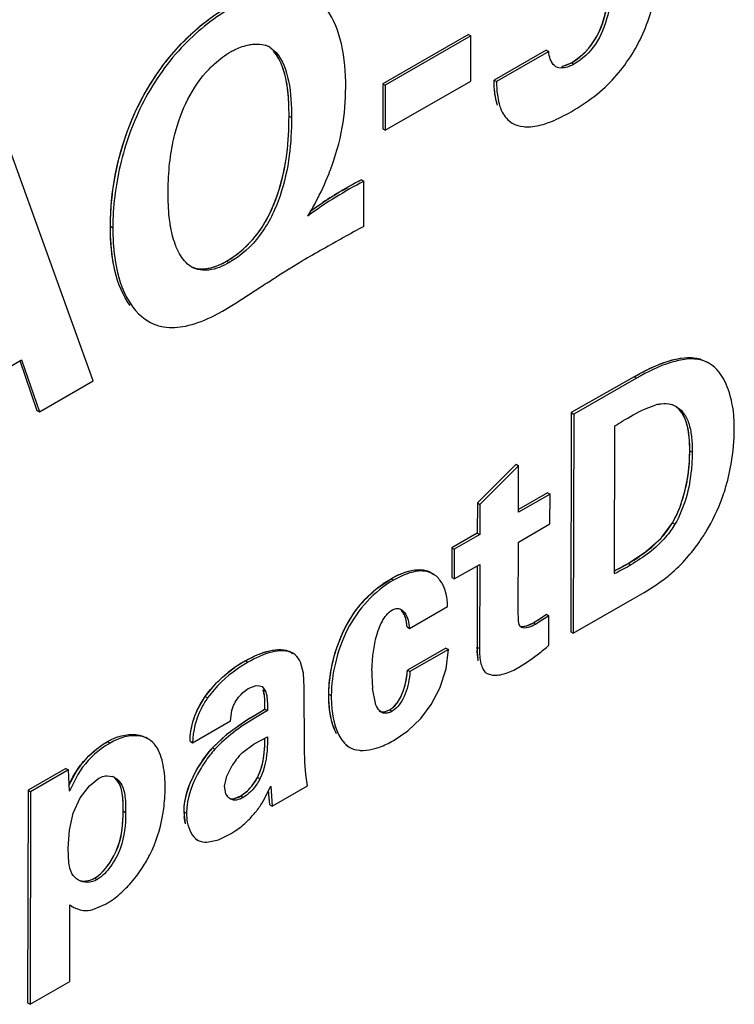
# Model space of a CAD drawing. Header units: inches. Extents: x 0 to 34, y 0 to 22.
# Tile 41 of 117: x 3.86 to 4.013, y 17.044 to 17.255. Entities that reach past the tile are written whole.
import ezdxf

# ---------------------------------------------------------------- set-up
doc = ezdxf.new("R2010")
doc.units = ezdxf.units.IN
doc.header["$LTSCALE"] = 1.87
doc.header["$MEASUREMENT"] = 0
doc.layers.get('0').update_dxf_attribs({"linetype": 'CONTINUOUS'})

msp = doc.modelspace()

# ---------------------------------------------------------------- linework, layer by layer
at = {"color": 7, "linetype": 'CONTINUOUS'}
for p, q in [((3.9563933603, 17.2520935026), (3.9379987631, 17.2415225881)), ((3.9563933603, 17.2520935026), (3.9569222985, 17.2517881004)), ((3.9569222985, 17.2517881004), (3.9385277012, 17.2412171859)), ((3.9569036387, 17.2420987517), (3.9569222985, 17.2517881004)), ((3.9137712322, 17.2493544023), (3.9150782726, 17.2482154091)), ((3.9145493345, 17.2485208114), (3.9150782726, 17.2482154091)), ((3.9730810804, 17.2487503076), (3.9618793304, 17.2423097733)), ((3.9736100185, 17.2484449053), (3.9624082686, 17.242004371)), ((3.9730810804, 17.2487503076), (3.9736100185, 17.2484449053)), ((3.9763984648, 17.2452464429), (3.9784904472, 17.2460324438)), ((3.9784904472, 17.2460324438), (3.9790193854, 17.2457270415)), ((3.9379987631, 17.2415225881), (3.9379791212, 17.2318326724)), ((3.9379987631, 17.2415225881), (3.9385277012, 17.2412171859)), ((3.9385080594, 17.2315272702), (3.9569036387, 17.2420987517)), ((3.9618793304, 17.2423097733), (3.9624082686, 17.242004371)), ((3.9385277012, 17.2412171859), (3.9385080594, 17.2315272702)), ((3.9178580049, 17.2345723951), (3.9183869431, 17.2342669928)), ((3.9652648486, 17.2333715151), (3.9657937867, 17.2330661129)), ((3.9379791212, 17.2318326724), (3.9385080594, 17.2315272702)), ((3.8758426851, 17.1777036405), (3.8573508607, 17.2290035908)), ((3.9333848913, 17.2208860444), (3.9339138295, 17.2205806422)), ((3.9338951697, 17.2108912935), (3.9339138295, 17.2205806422)), ((3.9224069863, 17.2141653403), (3.9251302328, 17.2160387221)), ((3.8795043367, 17.2109101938), (3.8800332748, 17.2106047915)), ((3.9178900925, 17.201751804), (3.9206889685, 17.203470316)), ((3.9044593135, 17.2034091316), (3.9049882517, 17.2031037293)), ((3.9091247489, 17.1961946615), (3.9120092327, 17.1980550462)), ((3.9063063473, 17.1943646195), (3.9091247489, 17.1961946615)), ((3.9035593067, 17.1926885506), (3.9063063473, 17.1943646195)), ((3.8871999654, 17.1907667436), (3.8877289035, 17.1904613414)), ((4.0060155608, 17.182440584), (4.0065444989, 17.1821351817)), ((3.8392243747, 17.1700222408), (3.8604395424, 17.1822160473)), ((3.8600601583, 17.1820858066), (3.863741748, 17.1713615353)), ((3.8604395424, 17.1822160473), (3.8642706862, 17.171056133)), ((4.0080193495, 17.1815328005), (4.0065444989, 17.1821351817)), ((4.0080111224, 17.1815185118), (4.0074821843, 17.181823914)), ((3.9919559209, 17.1786023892), (3.9784521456, 17.1709052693)), ((3.9924848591, 17.1782969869), (3.9789810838, 17.1705998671)), ((3.9919559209, 17.1786023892), (3.9924848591, 17.1782969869)), ((3.8642706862, 17.171056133), (3.8758426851, 17.1777036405)), ((3.9941515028, 17.1716374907), (3.9966199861, 17.1725645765)), ((3.863741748, 17.1713615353), (3.8642706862, 17.171056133)), ((3.9784521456, 17.1709052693), (3.9783559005, 17.1238187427)), ((3.9784521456, 17.1709052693), (3.9789810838, 17.1705998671)), ((3.9789810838, 17.1705998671), (3.9788848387, 17.1235133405)), ((3.9877659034, 17.1363817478), (3.9878336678, 17.1680590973)), ((4.0038873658, 17.1626903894), (4.0044163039, 17.1623849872)), ((3.966608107, 17.1597983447), (3.9582927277, 17.1514976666)), ((3.9671370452, 17.1594929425), (3.9588216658, 17.1511922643)), ((3.966608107, 17.1597983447), (3.9671370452, 17.1594929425)), ((3.9671174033, 17.1494979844), (3.9671370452, 17.1594929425)), ((3.9738977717, 17.1533958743), (3.9671174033, 17.1494979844)), ((3.9733688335, 17.1537012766), (3.9671186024, 17.1501081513)), ((3.9733688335, 17.1537012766), (3.9738977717, 17.1533958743)), ((3.9738791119, 17.1469905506), (3.9738977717, 17.1533958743)), ((3.9582927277, 17.1514976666), (3.9582829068, 17.1450294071)), ((3.9582927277, 17.1514976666), (3.9588216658, 17.1511922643)), ((3.9588216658, 17.1511922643), (3.9588118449, 17.1447240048)), ((3.9670977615, 17.1430966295), (3.9738791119, 17.1469905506)), ((4.0001848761, 17.1472577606), (4.0007138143, 17.1469523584)), ((3.9582829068, 17.1450294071), (3.9527969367, 17.1418788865)), ((3.9588118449, 17.1447240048), (3.9533258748, 17.1415734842)), ((3.9582829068, 17.1450294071), (3.9588118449, 17.1447240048)), ((3.9670692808, 17.1282079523), (3.9670977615, 17.1430966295)), ((3.9944196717, 17.1409848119), (3.9976806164, 17.1439038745)), ((3.9527969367, 17.1418788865), (3.9527871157, 17.1354832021)), ((3.9527969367, 17.1418788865), (3.9533258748, 17.1415734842)), ((3.9533258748, 17.1415734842), (3.9533160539, 17.1351777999)), ((3.9906900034, 17.1385368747), (3.9944196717, 17.1409848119)), ((3.9533160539, 17.1351777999), (3.9587922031, 17.1383237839)), ((3.9582623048, 17.1380193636), (3.9582347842, 17.120539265)), ((3.9587922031, 17.1383237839), (3.9587637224, 17.1202338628)), ((3.9906900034, 17.1385368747), (3.9912189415, 17.1382314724)), ((3.9487608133, 17.1362815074), (3.9482318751, 17.1365869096)), ((3.9367033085, 17.1331203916), (3.9397724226, 17.1352443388)), ((3.9397724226, 17.1352443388), (3.9403013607, 17.1349389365)), ((3.9527871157, 17.1354832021), (3.9533160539, 17.1351777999)), ((3.9941325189, 17.1322974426), (3.9965914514, 17.133851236)), ((3.9915931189, 17.1308169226), (3.9941325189, 17.1322974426)), ((3.9788848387, 17.1235133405), (3.9915931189, 17.1308169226)), ((3.9413349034, 17.128817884), (3.9419497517, 17.1285972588)), ((3.9437259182, 17.124573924), (3.9519155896, 17.1292809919)), ((3.9670989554, 17.1265108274), (3.9670692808, 17.1282079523)), ((3.973667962, 17.1273005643), (3.9708483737, 17.1254843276)), ((3.9712443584, 17.1263436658), (3.9731390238, 17.1276059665)), ((3.9731390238, 17.1276059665), (3.973667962, 17.1273005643)), ((3.973658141, 17.1209661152), (3.973667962, 17.1273005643)), ((3.968874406, 17.1251314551), (3.9703194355, 17.1257897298)), ((3.9703194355, 17.1257897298), (3.9708483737, 17.1254843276)), ((3.94319698, 17.1248793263), (3.9437259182, 17.124573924)), ((3.9675904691, 17.1249715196), (3.968874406, 17.1251314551)), ((3.9783559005, 17.1238187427), (3.9788848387, 17.1235133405)), ((3.9358392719, 17.1187798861), (3.9364371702, 17.1221663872)), ((3.9187900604, 17.119153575), (3.9182611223, 17.1194589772)), ((3.9191824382, 17.1188918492), (3.9187885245, 17.1191509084)), ((3.9515310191, 17.1203449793), (3.9432834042, 17.1156055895)), ((3.9520599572, 17.120039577), (3.9438123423, 17.1153001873)), ((3.9515310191, 17.1203449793), (3.9520599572, 17.120039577)), ((3.9515635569, 17.1158789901), (3.9520599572, 17.120039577)), ((3.9582347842, 17.120539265), (3.9587637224, 17.1202338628)), ((3.9584601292, 17.1176006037), (3.9582347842, 17.120539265)), ((3.9692583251, 17.1175115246), (3.9714316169, 17.1191096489)), ((3.908487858, 17.1175915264), (3.9090167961, 17.1172861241)), ((3.9209587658, 17.1149252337), (3.920314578, 17.1173059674)), ((3.9356305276, 17.1154874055), (3.9358392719, 17.1187798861)), ((3.9671557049, 17.1161865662), (3.9692583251, 17.1175115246)), ((3.9211397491, 17.1119264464), (3.9209587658, 17.1149252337)), ((3.9432834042, 17.1156055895), (3.9438123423, 17.1153001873)), ((3.9502379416, 17.1117574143), (3.9515635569, 17.1158789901)), ((3.9598613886, 17.1151886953), (3.9603903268, 17.1148832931)), ((3.9603903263, 17.1148832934), (3.9615682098, 17.1145235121)), ((3.8998464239, 17.1099553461), (3.9022907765, 17.1128537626)), ((3.9078576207, 17.1106976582), (3.9091218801, 17.1116711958)), ((3.9091218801, 17.1116711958), (3.9107884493, 17.1122741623)), ((3.9107884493, 17.1122741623), (3.9115398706, 17.1122620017)), ((3.9115398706, 17.1122620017), (3.9120601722, 17.1120742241)), ((3.9120601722, 17.1120742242), (3.9128430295, 17.1110732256)), ((3.9123140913, 17.1113786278), (3.9128430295, 17.1110732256)), ((3.9211682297, 17.0986979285), (3.9211397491, 17.1119264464)), ((3.926403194, 17.1104710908), (3.9269321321, 17.1101656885)), ((3.9363918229, 17.1084791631), (3.9357992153, 17.1116675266)), ((3.9483672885, 17.108196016), (3.9502379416, 17.1117574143)), ((3.8981747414, 17.1070276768), (3.8998464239, 17.1099553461)), ((3.8998464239, 17.1099553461), (3.900375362, 17.1096499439)), ((3.9053241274, 17.1047270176), (3.9055984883, 17.1069642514)), ((3.9055984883, 17.1069642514), (3.9059575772, 17.1080275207)), ((3.9085905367, 17.1047668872), (3.9126980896, 17.1072254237)), ((3.9126980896, 17.1072254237), (3.9132270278, 17.1069200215)), ((3.9371738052, 17.1068729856), (3.9377027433, 17.1065675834)), ((3.9385827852, 17.1067170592), (3.939437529, 17.1070675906)), ((3.939437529, 17.1070675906), (3.9399664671, 17.1067621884)), ((3.9461397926, 17.1052519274), (3.9483672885, 17.108196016)), ((3.8971334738, 17.1000205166), (3.9053241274, 17.1047270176)), ((3.9047723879, 17.1020584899), (3.9085905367, 17.1047668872)), ((3.9433609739, 17.1025808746), (3.9461397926, 17.1052519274)), ((3.9014000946, 17.0989081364), (3.9047723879, 17.1020584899)), ((3.9402345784, 17.1004544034), (3.9433609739, 17.1025808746)), ((3.8789003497, 17.1002642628), (3.8794292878, 17.0999588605)), ((3.8876786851, 17.1008044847), (3.8871497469, 17.1011098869)), ((3.8966045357, 17.1003259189), (3.8971334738, 17.1000205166)), ((3.9103969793, 17.0998122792), (3.9132172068, 17.1013056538)), ((3.8983339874, 17.0946874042), (3.9004142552, 17.0977383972)), ((3.9014000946, 17.0989081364), (3.9019290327, 17.0986027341)), ((3.9078918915, 17.0979005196), (3.9103969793, 17.0998122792)), ((3.9212337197, 17.0958401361), (3.9211682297, 17.0986979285)), ((3.9299897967, 17.099552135), (3.9305187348, 17.0992467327)), ((3.930355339, 17.0993142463), (3.9308842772, 17.099008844)), ((3.9305187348, 17.0992467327), (3.9308832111, 17.0990070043)), ((3.9214476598, 17.0931719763), (3.9212337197, 17.0958401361)), ((3.8699711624, 17.0944827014), (3.8618384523, 17.0898096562)), ((3.8705001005, 17.0941772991), (3.8623673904, 17.089504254)), ((3.8699711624, 17.0944827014), (3.8705001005, 17.0941772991)), ((3.8707161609, 17.0896062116), (3.8705001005, 17.0941772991)), ((3.8705707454, 17.0908459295), (3.8723536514, 17.0941262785)), ((3.9044732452, 17.0928568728), (3.9056482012, 17.095155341)), ((3.8724880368, 17.0932055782), (3.8707161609, 17.0896062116)), ((3.8750333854, 17.090762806), (3.8770408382, 17.0923893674)), ((3.8788358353, 17.0929207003), (3.8799713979, 17.0927341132)), ((3.9040002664, 17.0906632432), (3.9044732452, 17.0928568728)), ((3.9100660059, 17.0909479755), (3.9110864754, 17.0925362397)), ((3.9110864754, 17.0925362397), (3.9116154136, 17.0922308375)), ((3.9218301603, 17.0907305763), (3.9214476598, 17.0931719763)), ((3.8618384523, 17.0898096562), (3.8617422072, 17.0441564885)), ((3.8618384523, 17.0898096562), (3.8623673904, 17.089504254)), ((3.8623673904, 17.089504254), (3.8622711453, 17.0438510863)), ((3.8730563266, 17.0881737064), (3.8750333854, 17.090762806)), ((3.9043196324, 17.0890678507), (3.9040002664, 17.0906632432)), ((3.9075283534, 17.0885982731), (3.9088021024, 17.089554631)), ((3.9088021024, 17.089554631), (3.9100660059, 17.0909479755)), ((3.9123011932, 17.0874507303), (3.9139842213, 17.0907239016)), ((3.9137341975, 17.0866895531), (3.9134798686, 17.0895186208)), ((3.9139842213, 17.0907239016), (3.9142631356, 17.0863841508)), ((3.9142631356, 17.0863841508), (3.9218301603, 17.0907305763)), ((3.8715502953, 17.0849130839), (3.8730563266, 17.0881737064)), ((3.9059534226, 17.0880017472), (3.9075283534, 17.0885982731)), ((3.9075283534, 17.0885982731), (3.9080572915, 17.0882928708)), ((3.8822571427, 17.0853638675), (3.8827860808, 17.0850584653)), ((3.8953287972, 17.0851763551), (3.8958577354, 17.0848709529)), ((3.8956550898, 17.0825796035), (3.8953287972, 17.0851763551)), ((3.9137341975, 17.0866895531), (3.9142631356, 17.0863841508)), ((3.8707090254, 17.0812218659), (3.8715502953, 17.0849130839)), ((3.8704667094, 17.0773920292), (3.8707090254, 17.0812218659)), ((3.8978036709, 17.0793568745), (3.8983326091, 17.0790514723)), ((3.900244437, 17.0786745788), (3.9026987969, 17.0792007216)), ((3.9026987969, 17.0792007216), (3.9054488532, 17.0805362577)), ((3.8706075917, 17.0741462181), (3.8704667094, 17.0773920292)), ((3.8761288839, 17.0709505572), (3.8766578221, 17.070645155)), ((3.8708025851, 17.0487543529), (3.8708359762, 17.0652130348)), ((3.8708359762, 17.0652130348), (3.8716329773, 17.0646243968)), ((3.8711029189, 17.064927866), (3.871631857, 17.0646224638)), ((3.8716318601, 17.064622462), (3.873008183, 17.0641026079)), ((3.8757510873, 17.0642125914), (3.8784632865, 17.0653578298)), ((3.8622711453, 17.0438510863), (3.8708025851, 17.0487543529)), ((3.8617422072, 17.0441564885), (3.8622711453, 17.0438510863))]:
    msp.add_line(p, q, dxfattribs=at)
at = {"color": 40, "linetype": 'CONTINUOUS'}
for p, q in [((3.9772433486, 17.2454606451), (3.9784904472, 17.2460324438)), ((3.9979167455, 17.1441623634), (4.0001848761, 17.1472577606)), ((3.971328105, 17.1263960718), (3.9731390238, 17.1276059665)), ((3.9583076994, 17.118672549), (3.9582417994, 17.1198353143)), ((3.8988523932, 17.1083757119), (3.8998464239, 17.1099553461)), ((3.9095888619, 17.1053903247), (3.9120889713, 17.1068747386)), ((3.9045696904, 17.1018943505), (3.9089159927, 17.1049727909)), ((3.9014000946, 17.0989081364), (3.9045696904, 17.1018943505)), ((3.9110864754, 17.0925362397), (3.9117927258, 17.0942410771)), ((3.9075283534, 17.0885982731), (3.9089479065, 17.0896917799)), ((3.9137341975, 17.0866895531), (3.9134719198, 17.0897670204)), ((3.895586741, 17.0828507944), (3.895382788, 17.0840850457))]:
    msp.add_line(p, q, dxfattribs=at)
for centre, radius, start, end in [((3.929394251, 17.2166916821), 0.0481348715, 119.9262171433, 132.8245913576), ((3.9749763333, 17.1406562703), 0.0903696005, 117.402407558, 119.021853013), ((3.975177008, 17.1402918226), 0.0907856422, 119.0210121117, 119.5644679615), ((3.95508478, 17.2008719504), 0.0717872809, 297.0820746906, 299.4174522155), ((3.9564175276, 17.1984743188), 0.0690441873, 299.4313385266, 299.761098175), ((3.9694211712, 17.1754824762), 0.0426302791, 299.9281599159, 301.0168380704), ((3.9709025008, 17.1730129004), 0.0397504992, 301.0211976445, 301.8189889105), ((3.9568645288, 17.1492715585), 0.0270634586, 299.8123761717, 300.8018622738), ((3.9550550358, 17.1522976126), 0.0305892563, 300.8106618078, 302.1397683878), ((3.9830067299, 17.1204341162), 0.0247721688, 179.7567995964, 181.385109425), ((3.923615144, 17.0912151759), 0.0304063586, 119.8350049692, 125.3244548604), ((3.9704453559, 17.1198061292), 0.0121904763, 185.3355856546, 187.4659057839), ((3.9230225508, 17.0920570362), 0.0293768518, 125.3308466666, 128.1961628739), ((4.0038813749, 16.9481413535), 0.1833633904, 119.8203307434, 120.0399528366), ((3.947136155, 17.0441307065), 0.071850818, 121.504997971, 122.1364744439), ((3.9393621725, 17.1077183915), 0.01270713, 198.123766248, 202.5187475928), ((3.9180685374, 17.0838710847), 0.0224488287, 137.9455293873, 140.591828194), ((3.8891056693, 17.0827895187), 0.0202323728, 136.8208114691, 139.6420707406), ((3.9062304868, 17.0851687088), 0.0109016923, 179.9598132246, 185.7048047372)]:
    msp.add_arc(centre, radius, start, end, dxfattribs=at)
at = {"color": 7, "linetype": 'CONTINUOUS'}
for centre, radius, start, end in [((3.9294416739, 17.2166335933), 0.0482097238, 126.7275730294, 132.7132019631), ((3.9112451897, 17.24487241), 0.0051371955, 67.3387059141, 73.1125679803), ((3.9113943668, 17.2452297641), 0.0047499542, 60.0469654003, 67.3384404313), ((3.8709196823, 17.2441601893), 0.0596814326, 338.4855422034, 339.1019162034), ((3.8690998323, 17.2448954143), 0.0616441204, 332.0955368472, 338.4701189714), ((3.9750863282, 17.1404508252), 0.0906026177, 117.4043676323, 120.1766580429), ((3.9756762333, 17.1394443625), 0.0917692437, 120.4726282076, 123.4215404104), ((3.9753665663, 17.1399610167), 0.091166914, 120.1741750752, 120.4695587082), ((3.8702632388, 17.2442513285), 0.0603145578, 328.8785503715, 332.1190241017), ((4.2969165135, 16.5513549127), 0.7528431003, 118.8292211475, 119.2086210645), ((4.3963737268, 16.3711254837), 0.9586910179, 119.1405346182, 119.4420573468), ((4.2282307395, 16.6690229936), 0.6166164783, 119.4422068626, 119.9177963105), ((4.5975859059, 16.1189003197), 1.2784966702, 122.1161102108, 122.2692105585), ((3.5684784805, 17.7486657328), 0.648988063, 301.960394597, 302.2720390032), ((3.8843887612, 17.226049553), 0.038476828, 299.2864444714, 299.8833710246), ((3.8925914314, 17.1988714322), 0.009714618, 239.964724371, 251.306678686), ((3.9998042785, 17.1613506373), 0.0116572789, 104.0065022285, 105.8523417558), ((3.9985093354, 17.1678279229), 0.0050160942, 59.9968207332, 73.8804201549), ((3.9675030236, 17.1677068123), 0.0459477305, 350.1640905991, 359.8401000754), ((3.9833789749, 17.1676621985), 0.0300717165, 359.840685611, 0.5953888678), ((3.9724023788, 17.1666227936), 0.0409471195, 319.6900084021, 325.0077645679), ((3.9554841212, 17.2007927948), 0.072047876, 296.6192932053, 299.7348648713), ((3.9546885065, 17.2016254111), 0.0726385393, 297.0896853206, 298.6818983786), ((3.9560769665, 17.1990757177), 0.0697353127, 298.6865184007, 299.758729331), ((3.9751277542, 17.1658541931), 0.038534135, 303.8489099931, 308.1651677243), ((3.9391380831, 17.1292271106), 0.0127776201, 0.2416085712, 2.2341074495), ((3.9559910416, 17.1507634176), 0.0287921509, 299.8446009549, 301.9901484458), ((3.9421740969, 17.1564626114), 0.0474473, 308.070594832, 311.571807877), ((3.9236105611, 17.0912216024), 0.0303985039, 119.8335381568, 124.951712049), ((3.9799437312, 17.1155306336), 0.0443132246, 180.0558927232, 185.0012395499), ((3.918482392, 17.0835111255), 0.0229972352, 137.9702999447, 141.7822807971), ((3.9191347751, 17.0830993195), 0.0231601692, 137.9792351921, 142.1349586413), ((3.917572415, 17.087732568), 0.0140392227, 133.5932443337, 141.9349592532), ((3.8891545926, 17.0827508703), 0.0202945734, 134.4284210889, 140.952764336), ((3.918531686, 17.0869801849), 0.0152583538, 141.9315200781, 147.6030183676), ((3.8882271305, 17.0835053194), 0.0190990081, 140.9577461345, 146.2134839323), ((3.8788575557, 17.0896625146), 0.0032673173, 59.9631898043, 70.0680275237), ((3.8931078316, 17.0989674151), 0.0223834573, 326.7746887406, 329.0347774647), ((3.8944342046, 17.098174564), 0.0208422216, 317.3444164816, 320.8866341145), ((3.8946973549, 17.0979604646), 0.0205029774, 320.8869397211, 323.0510544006), ((3.8949328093, 17.0977775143), 0.0202048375, 323.0643151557, 326.7616824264), ((3.8944744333, 17.09813425), 0.0207853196, 314.1829278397, 317.3510045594), ((3.8683607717, 17.0836798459), 0.0209226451, 298.8717550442, 299.9170098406)]:
    msp.add_arc(centre, radius, start, end, dxfattribs=at)
for points, knots in [([(3.9851872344, 17.2403172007), (3.9879897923, 17.2428159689), (3.9927647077, 17.2488243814), (3.9965882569, 17.2592364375), (3.9981746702, 17.2695812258), (3.9984154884, 17.2762695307), (3.9984216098, 17.2794869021)], [0, 0, 0, 0, 0.2646964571, 0.5288528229, 0.7731866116, 1, 1, 1, 1]), ([(3.9871334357, 17.2678640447), (3.9871823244, 17.2659884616), (3.9872832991, 17.2620797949), (3.9864500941, 17.2559675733), (3.9841613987, 17.2498740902), (3.9808427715, 17.2467744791), (3.9790193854, 17.2457270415)], [0, 0, 0, 0, 0.2274500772, 0.4729078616, 0.7450794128, 1, 1, 1, 1]), ([(3.9784904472, 17.2460324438), (3.9807378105, 17.2473234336), (3.9845497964, 17.251405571), (3.9858885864, 17.256619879), (3.9862850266, 17.2592568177)], [0, 0, 0, 0, 0.4928876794, 1, 1, 1, 1]), ([(3.9059094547, 17.2581032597), (3.9020537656, 17.2558876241), (3.8945063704, 17.2500093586), (3.8861107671, 17.2381263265), (3.8811905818, 17.2244814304), (3.8800434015, 17.2150713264), (3.8800332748, 17.2106047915)], [0, 0, 0, 0, 0.2363962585, 0.5008072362, 0.7625621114, 1, 1, 1, 1]), ([(3.9300296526, 17.2407897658), (3.9300370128, 17.2438987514), (3.9295820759, 17.2496753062), (3.9275652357, 17.255310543), (3.9259678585, 17.2574538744)], [0, 0, 0, 0, 0.5376931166, 1, 1, 1, 1]), ([(3.8795043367, 17.2109101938), (3.8795209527, 17.2182389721), (3.8823869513, 17.2335031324), (3.8909745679, 17.24673248), (3.8967396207, 17.2520560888)], [0, 0, 0, 0, 0.4829241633, 1, 1, 1, 1]), ([(3.9093080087, 17.24989203), (3.9096100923, 17.2499485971), (3.9107470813, 17.2501077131), (3.9119318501, 17.2500332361), (3.9127375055, 17.2497880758)], [0, 0, 0, 0, 0.2673715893, 1, 1, 1, 1]), ([(3.9006829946, 17.244676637), (3.9010555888, 17.2450599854), (3.9025153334, 17.2464616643), (3.9041578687, 17.2476776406), (3.9054488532, 17.2484195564)], [0, 0, 0, 0, 0.2641794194, 1, 1, 1, 1]), ([(3.9054488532, 17.2484195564), (3.9057645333, 17.2486007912), (3.9069859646, 17.2492430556), (3.908309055, 17.2497049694), (3.9093080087, 17.24989203)], [0, 0, 0, 0, 0.2637104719, 1, 1, 1, 1]), ([(3.9150782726, 17.2482154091), (3.9165275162, 17.2465320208), (3.9181974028, 17.2417095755), (3.9183924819, 17.2368899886), (3.9183869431, 17.2342669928)], [0, 0, 0, 0, 0.4585369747, 1, 1, 1, 1]), ([(3.9741451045, 17.2463362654), (3.9740694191, 17.2464895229), (3.9737898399, 17.2471629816), (3.973656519, 17.2478901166), (3.9736100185, 17.2484449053)], [0, 0, 0, 0, 0.2348995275, 1, 1, 1, 1]), ([(3.9790193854, 17.2457270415), (3.978683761, 17.2455343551), (3.9775201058, 17.2449604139), (3.9759675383, 17.2447115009), (3.9751541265, 17.2451811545)], [0, 0, 0, 0, 0.291799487, 1, 1, 1, 1]), ([(3.8924150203, 17.2258578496), (3.8926450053, 17.2274926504), (3.8939676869, 17.2342420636), (3.8970223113, 17.2409102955), (3.9006829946, 17.244676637)], [0, 0, 0, 0, 0.2391522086, 1, 1, 1, 1]), ([(3.9178580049, 17.2345723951), (3.9178599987, 17.235516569), (3.917805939, 17.2390658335), (3.9173609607, 17.2426782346), (3.9164559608, 17.2451310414)], [0, 0, 0, 0, 0.2653212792, 1, 1, 1, 1]), ([(3.9625671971, 17.2370749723), (3.9624417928, 17.2374699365), (3.9620044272, 17.2391819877), (3.9618768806, 17.240960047), (3.9618793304, 17.2423097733)], [0, 0, 0, 0, 0.2349012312, 1, 1, 1, 1]), ([(3.9624082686, 17.242004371), (3.9624065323, 17.2410477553), (3.9625375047, 17.2388136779), (3.9632585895, 17.2355287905), (3.9648659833, 17.2336018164), (3.9657937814, 17.2330661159)], [0, 0, 0, 0, 0.2890976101, 0.6762301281, 1, 1, 1, 1]), ([(3.9266750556, 17.2228714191), (3.9278218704, 17.2258750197), (3.9295609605, 17.2317754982), (3.9300238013, 17.2379004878), (3.9300296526, 17.2407897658)], [0, 0, 0, 0, 0.5266862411, 1, 1, 1, 1]), ([(3.9784055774, 17.2355216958), (3.9789808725, 17.2358523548), (3.9813594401, 17.2372728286), (3.9836141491, 17.2389146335), (3.9851872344, 17.2403172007)], [0, 0, 0, 0, 0.2394533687, 1, 1, 1, 1]), ([(3.9728273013, 17.2329209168), (3.973293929, 17.2330730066), (3.9752207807, 17.2337895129), (3.9770496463, 17.2347441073), (3.9784055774, 17.2355216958)], [0, 0, 0, 0, 0.2389588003, 1, 1, 1, 1]), ([(3.9044593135, 17.2034091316), (3.9069976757, 17.2048673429), (3.9116862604, 17.2091040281), (3.9156588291, 17.2174336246), (3.9176053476, 17.2261425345), (3.9178526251, 17.231848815), (3.9178580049, 17.2345723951)], [0, 0, 0, 0, 0.248008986, 0.5178407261, 0.7692580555, 1, 1, 1, 1]), ([(3.9183869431, 17.2342669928), (3.9183815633, 17.2315434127), (3.9181342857, 17.2258371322), (3.9161877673, 17.2171282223), (3.9122151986, 17.2087986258), (3.9075266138, 17.2045619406), (3.9049882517, 17.2031037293)], [0, 0, 0, 0, 0.2307419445, 0.4821592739, 0.751991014, 1, 1, 1, 1]), ([(3.9681736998, 17.2323067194), (3.9685406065, 17.2322635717), (3.9701167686, 17.232196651), (3.9716837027, 17.2325481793), (3.9728273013, 17.2329209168)], [0, 0, 0, 0, 0.2349729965, 1, 1, 1, 1]), ([(3.8919067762, 17.2181974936), (3.8919077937, 17.2188145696), (3.8919457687, 17.2213742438), (3.8921443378, 17.2239337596), (3.8924150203, 17.2258578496)], [0, 0, 0, 0, 0.2410349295, 1, 1, 1, 1]), ([(3.9339138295, 17.2205806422), (3.9318644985, 17.2195183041), (3.9277646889, 17.2171639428), (3.9238004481, 17.2145684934), (3.9218969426, 17.213077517)], [0, 0, 0, 0, 0.4884045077, 1, 1, 1, 1]), ([(3.8923766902, 17.2111852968), (3.8922874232, 17.2117449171), (3.8919851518, 17.2140706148), (3.8919027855, 17.2164200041), (3.8919067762, 17.2181974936)], [0, 0, 0, 0, 0.2417446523, 1, 1, 1, 1]), ([(3.8806648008, 17.2006923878), (3.8804578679, 17.2014812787), (3.8797312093, 17.204840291), (3.8794994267, 17.2082922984), (3.8795043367, 17.2109101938)], [0, 0, 0, 0, 0.2375373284, 1, 1, 1, 1]), ([(3.8800332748, 17.2106047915), (3.8800292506, 17.2084591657), (3.8803276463, 17.2034426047), (3.882081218, 17.1961049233), (3.8856164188, 17.1916810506), (3.8877289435, 17.1904613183)], [0, 0, 0, 0, 0.2878393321, 0.672755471, 1, 1, 1, 1]), ([(3.8939341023, 17.2058224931), (3.8937439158, 17.2062222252), (3.8930253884, 17.2079462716), (3.8926007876, 17.2097804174), (3.8923766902, 17.2111852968)], [0, 0, 0, 0, 0.2373170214, 1, 1, 1, 1]), ([(3.8970228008, 17.2021154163), (3.8966876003, 17.2023089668), (3.8953718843, 17.2032815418), (3.8944654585, 17.204705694), (3.8939341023, 17.2058224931)], [0, 0, 0, 0, 0.238367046, 1, 1, 1, 1]), ([(3.9049882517, 17.2031037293), (3.9036601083, 17.202340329), (3.9010771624, 17.2011997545), (3.898090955, 17.2014986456), (3.8970228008, 17.2021154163)], [0, 0, 0, 0, 0.5539670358, 1, 1, 1, 1]), ([(3.8999631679, 17.2018001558), (3.9003310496, 17.2018435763), (3.9019050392, 17.2021409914), (3.9033949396, 17.2027973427), (3.9044593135, 17.2034091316)], [0, 0, 0, 0, 0.2317963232, 1, 1, 1, 1]), ([(3.8956852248, 17.189495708), (3.8963078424, 17.1896271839), (3.8989256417, 17.190327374), (3.9014055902, 17.1914782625), (3.9032107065, 17.1924906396)], [0, 0, 0, 0, 0.2351640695, 1, 1, 1, 1]), ([(3.8894778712, 17.1896692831), (3.8899425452, 17.189512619), (3.8919724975, 17.1889977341), (3.8941246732, 17.1891661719), (3.8956852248, 17.189495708)], [0, 0, 0, 0, 0.2351526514, 1, 1, 1, 1]), ([(3.9919559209, 17.1786023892), (3.9942915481, 17.1799450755), (3.9986576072, 17.1821679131), (4.0038537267, 17.1830375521), (4.0060155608, 17.182440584)], [0, 0, 0, 0, 0.5457094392, 1, 1, 1, 1]), ([(4.0065444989, 17.1821351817), (4.0043826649, 17.1827321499), (3.9991865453, 17.1818625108), (3.9948204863, 17.1796396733), (3.9924848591, 17.1782969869)], [0, 0, 0, 0, 0.4542905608, 1, 1, 1, 1]), ([(4.0124984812, 17.1748389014), (4.0122861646, 17.1755663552), (4.0113951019, 17.178107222), (4.0097048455, 17.1805405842), (4.0080111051, 17.1815185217)], [0, 0, 0, 0, 0.2792620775, 1, 1, 1, 1]), ([(4.0134490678, 17.167974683), (4.0134428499, 17.1685726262), (4.0133492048, 17.1708839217), (4.0129791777, 17.1731919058), (4.0124984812, 17.1748389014)], [0, 0, 0, 0, 0.2584514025, 1, 1, 1, 1]), ([(3.9969828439, 17.172661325), (3.9972359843, 17.1727252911), (3.9981986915, 17.1729098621), (3.9992125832, 17.1728459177), (3.999903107, 17.1726463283)], [0, 0, 0, 0, 0.266456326, 1, 1, 1, 1]), ([(4.0038873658, 17.1626903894), (4.0038886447, 17.1636540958), (4.0038111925, 17.1669128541), (4.0028935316, 17.1707268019), (4.0009866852, 17.1721492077)], [0, 0, 0, 0, 0.2883075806, 1, 1, 1, 1]), ([(4.0010176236, 17.1721718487), (4.0016867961, 17.1717854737), (4.0029089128, 17.1706258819), (4.0039057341, 17.1682042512), (4.0043549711, 17.1653994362), (4.0044176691, 17.1634137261), (4.0044163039, 17.1623849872)], [0, 0, 0, 0, 0.2144900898, 0.4494931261, 0.7144399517, 1, 1, 1, 1]), ([(3.9878336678, 17.1680590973), (3.9883589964, 17.1683879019), (3.99041229, 17.1696681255), (3.9925107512, 17.1708943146), (3.9941515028, 17.1716374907)], [0, 0, 0, 0, 0.2559910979, 1, 1, 1, 1]), ([(4.0001848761, 17.1472577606), (4.0009055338, 17.1485024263), (4.0030894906, 17.1533910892), (4.0038706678, 17.1588015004), (4.0038873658, 17.1626903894)], [0, 0, 0, 0, 0.2699825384, 1, 1, 1, 1]), ([(4.0044163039, 17.1623849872), (4.0044110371, 17.1611583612), (4.0041639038, 17.1558575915), (4.0027637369, 17.1504928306), (4.0007138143, 17.1469523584)], [0, 0, 0, 0, 0.2306688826, 1, 1, 1, 1]), ([(4.0108397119, 17.1525201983), (4.0110601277, 17.1531293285), (4.0118648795, 17.1555299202), (4.0124533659, 17.1580018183), (4.0127753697, 17.1598576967)], [0, 0, 0, 0, 0.2559002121, 1, 1, 1, 1]), ([(4.0059474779, 17.1431410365), (4.0064607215, 17.1438734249), (4.0083971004, 17.1468281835), (4.0099422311, 17.1500399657), (4.0108397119, 17.1525201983)], [0, 0, 0, 0, 0.2532098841, 1, 1, 1, 1]), ([(4.0007138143, 17.1469523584), (4.0001381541, 17.1459591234), (3.9975766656, 17.1424325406), (3.9939766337, 17.1398195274), (3.9912189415, 17.1382314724)], [0, 0, 0, 0, 0.2651107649, 1, 1, 1, 1]), ([(3.9989391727, 17.135557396), (3.999349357, 17.1358796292), (4.0010269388, 17.1372820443), (4.0025495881, 17.1388648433), (4.0036268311, 17.1401331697)], [0, 0, 0, 0, 0.2386524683, 1, 1, 1, 1]), ([(3.9397724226, 17.1352443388), (3.9405092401, 17.1356675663), (3.9430351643, 17.1369549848), (3.9464494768, 17.1376160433), (3.9482318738, 17.1365869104)], [0, 0, 0, 0, 0.2922117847, 1, 1, 1, 1]), ([(3.9487608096, 17.1362815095), (3.9482107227, 17.1365991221), (3.9465077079, 17.1370982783), (3.9435044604, 17.1365546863), (3.9413861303, 17.1355620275), (3.9403013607, 17.1349389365)], [0, 0, 0, 0, 0.2141924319, 0.5781584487, 1, 1, 1, 1]), ([(3.9509192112, 17.1338650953), (3.9507895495, 17.1341235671), (3.9502497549, 17.1350667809), (3.9494527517, 17.1358819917), (3.9487608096, 17.1362815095)], [0, 0, 0, 0, 0.2657407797, 1, 1, 1, 1]), ([(3.9403013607, 17.1349389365), (3.9361241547, 17.1325395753), (3.9308275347, 17.1266304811), (3.9276334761, 17.1174074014), (3.9269365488, 17.1124953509), (3.9269321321, 17.1101656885)], [0, 0, 0, 0, 0.4953067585, 0.7604655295, 1, 1, 1, 1]), ([(3.9519059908, 17.1297252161), (3.9518911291, 17.1301053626), (3.9517714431, 17.1315237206), (3.9513872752, 17.1329320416), (3.9509192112, 17.1338650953)], [0, 0, 0, 0, 0.2671024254, 1, 1, 1, 1]), ([(3.926403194, 17.1104710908), (3.9264069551, 17.1124549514), (3.9269146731, 17.1166413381), (3.9287919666, 17.1228087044), (3.9319853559, 17.1286100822), (3.935054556, 17.1317790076), (3.9367033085, 17.1331203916)], [0, 0, 0, 0, 0.2322917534, 0.4900076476, 0.751125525, 1, 1, 1, 1]), ([(3.9364371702, 17.1221663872), (3.936757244, 17.1234856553), (3.9375048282, 17.1258523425), (3.9390822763, 17.1279759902), (3.9400617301, 17.1285387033)], [0, 0, 0, 0, 0.5458257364, 1, 1, 1, 1]), ([(3.9400617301, 17.1285387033), (3.9401696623, 17.1286006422), (3.9405628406, 17.1287954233), (3.9410238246, 17.1288658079), (3.9413349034, 17.128817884)], [0, 0, 0, 0, 0.2833437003, 1, 1, 1, 1]), ([(3.94319698, 17.1248793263), (3.9431590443, 17.1252438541), (3.9430590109, 17.1266109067), (3.9424939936, 17.1280721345), (3.9416971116, 17.1287125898)], [0, 0, 0, 0, 0.2638850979, 1, 1, 1, 1]), ([(3.9419497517, 17.1285972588), (3.9422452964, 17.1284266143), (3.9433591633, 17.1273435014), (3.9436056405, 17.1257296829), (3.9437259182, 17.124573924)], [0, 0, 0, 0, 0.2270191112, 1, 1, 1, 1]), ([(3.9677540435, 17.1247935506), (3.9676415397, 17.1248584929), (3.9671752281, 17.1253155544), (3.967130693, 17.1260120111), (3.9670989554, 17.1265108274)], [0, 0, 0, 0, 0.2062834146, 1, 1, 1, 1]), ([(3.9708483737, 17.1254843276), (3.9703195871, 17.1251804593), (3.9693749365, 17.124721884), (3.9681628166, 17.1245575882), (3.9677540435, 17.1247935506)], [0, 0, 0, 0, 0.5637272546, 1, 1, 1, 1]), ([(3.908487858, 17.1175915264), (3.9101201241, 17.1185300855), (3.9131447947, 17.1199977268), (3.9169409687, 17.1202212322), (3.9182611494, 17.1194589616)], [0, 0, 0, 0, 0.5525958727, 1, 1, 1, 1]), ([(3.9187900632, 17.1191535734), (3.9174698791, 17.1199158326), (3.9136737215, 17.119692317), (3.9106490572, 17.1182246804), (3.9090167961, 17.1172861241)], [0, 0, 0, 0, 0.4474044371, 1, 1, 1, 1]), ([(3.9587637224, 17.1202338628), (3.9587598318, 17.1191480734), (3.9587691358, 17.117268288), (3.9596706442, 17.115298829), (3.9603903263, 17.1148832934)], [0, 0, 0, 0, 0.5664550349, 1, 1, 1, 1]), ([(3.9090167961, 17.1172861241), (3.908240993, 17.1168411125), (3.9049823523, 17.1147785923), (3.9020969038, 17.1120630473), (3.900375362, 17.1096499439)], [0, 0, 0, 0, 0.2317858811, 1, 1, 1, 1]), ([(3.9022907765, 17.1128537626), (3.9025981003, 17.1131657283), (3.9038234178, 17.1143476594), (3.9051596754, 17.1154129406), (3.9061956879, 17.1161372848)], [0, 0, 0, 0, 0.2572897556, 1, 1, 1, 1]), ([(3.9438123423, 17.1153001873), (3.9437191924, 17.1136648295), (3.9431099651, 17.1105406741), (3.9413203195, 17.1075353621), (3.9399664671, 17.1067621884)], [0, 0, 0, 0, 0.5123446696, 1, 1, 1, 1]), ([(3.9409939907, 17.1084644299), (3.9417766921, 17.1094889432), (3.9427684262, 17.1118816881), (3.9432132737, 17.1143743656), (3.9432834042, 17.1156055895)], [0, 0, 0, 0, 0.5111125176, 1, 1, 1, 1]), ([(3.9615682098, 17.1145235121), (3.9624758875, 17.1144277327), (3.9644660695, 17.1148328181), (3.9662450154, 17.1156632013), (3.9671557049, 17.1161865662)], [0, 0, 0, 0, 0.4649409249, 1, 1, 1, 1]), ([(3.9126980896, 17.1072254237), (3.9126997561, 17.1075919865), (3.9126991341, 17.1089787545), (3.9126450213, 17.1104077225), (3.9123140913, 17.1113786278)], [0, 0, 0, 0, 0.2632773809, 1, 1, 1, 1]), ([(3.9128430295, 17.1110732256), (3.9129467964, 17.110768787), (3.913254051, 17.1094004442), (3.9132319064, 17.1079931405), (3.9132270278, 17.1069200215)], [0, 0, 0, 0, 0.2306027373, 1, 1, 1, 1]), ([(3.9280437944, 17.1019568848), (3.9277333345, 17.1025444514), (3.9266320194, 17.1052540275), (3.9263990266, 17.10822731), (3.926403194, 17.1104710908)], [0, 0, 0, 0, 0.2284970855, 1, 1, 1, 1]), ([(3.900375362, 17.1096499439), (3.8998507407, 17.1089154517), (3.8981095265, 17.1059702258), (3.897214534, 17.1025309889), (3.8971334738, 17.1000205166)], [0, 0, 0, 0, 0.2643548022, 1, 1, 1, 1]), ([(3.9269321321, 17.1101656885), (3.9269300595, 17.1090497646), (3.927065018, 17.1052422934), (3.9283239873, 17.100937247), (3.9305187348, 17.0992467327)], [0, 0, 0, 0, 0.2871464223, 1, 1, 1, 1]), ([(3.9377027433, 17.1065675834), (3.9372347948, 17.1068877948), (3.9367513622, 17.1075595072), (3.9364622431, 17.1082791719), (3.9363918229, 17.1084791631)], [0, 0, 0, 0, 0.7278377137, 1, 1, 1, 1]), ([(3.8966045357, 17.1003259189), (3.8966213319, 17.1008461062), (3.8967290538, 17.1031496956), (3.8974379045, 17.1054035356), (3.8981747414, 17.1070276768)], [0, 0, 0, 0, 0.225900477, 1, 1, 1, 1]), ([(3.9132270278, 17.1069200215), (3.9122673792, 17.1063698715), (3.908225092, 17.1040219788), (3.9043401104, 17.1012462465), (3.9019290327, 17.0986027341)], [0, 0, 0, 0, 0.2361535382, 1, 1, 1, 1]), ([(3.9399664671, 17.1067621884), (3.9397694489, 17.1066484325), (3.939080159, 17.1063212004), (3.9381586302, 17.1062630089), (3.9377027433, 17.1065675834)], [0, 0, 0, 0, 0.2932581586, 1, 1, 1, 1]), ([(3.8789003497, 17.1002642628), (3.8796112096, 17.1006730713), (3.882129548, 17.1018683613), (3.8854134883, 17.102112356), (3.8871497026, 17.1011099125)], [0, 0, 0, 0, 0.2902902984, 1, 1, 1, 1]), ([(3.8794292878, 17.0999588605), (3.8787833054, 17.0995885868), (3.876077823, 17.0977921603), (3.8737984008, 17.0953354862), (3.8724880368, 17.0932055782)], [0, 0, 0, 0, 0.2294333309, 1, 1, 1, 1]), ([(3.8749480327, 17.0972437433), (3.8752611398, 17.0975509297), (3.8764831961, 17.0986755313), (3.8778401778, 17.0996565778), (3.8789003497, 17.1002642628)], [0, 0, 0, 0, 0.2641388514, 1, 1, 1, 1]), ([(3.887678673, 17.1008044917), (3.887136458, 17.1011175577), (3.8843789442, 17.1020347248), (3.8813489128, 17.1010628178), (3.8794292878, 17.0999588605)], [0, 0, 0, 0, 0.2204182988, 1, 1, 1, 1]), ([(3.9110864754, 17.0925362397), (3.911437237, 17.0932331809), (3.9124917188, 17.0959540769), (3.9126759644, 17.0989072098), (3.9126863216, 17.1010251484)], [0, 0, 0, 0, 0.2692127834, 1, 1, 1, 1]), ([(3.9132172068, 17.1013056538), (3.9132152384, 17.1005987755), (3.9132145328, 17.0975275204), (3.9126838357, 17.0943537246), (3.9116154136, 17.0922308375)], [0, 0, 0, 0, 0.2292485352, 1, 1, 1, 1]), ([(3.9363032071, 17.0987684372), (3.9366345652, 17.0988605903), (3.9379954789, 17.099296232), (3.9392945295, 17.0999144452), (3.9402345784, 17.1004544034)], [0, 0, 0, 0, 0.2408462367, 1, 1, 1, 1]), ([(3.8912546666, 17.0903189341), (3.8912593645, 17.0919785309), (3.8910733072, 17.0950569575), (3.8901184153, 17.0981076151), (3.8893014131, 17.0992783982)], [0, 0, 0, 0, 0.537563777, 1, 1, 1, 1]), ([(3.932965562, 17.0983890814), (3.9332279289, 17.0983657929), (3.9343529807, 17.0983345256), (3.9354747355, 17.0985380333), (3.9363032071, 17.0987684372)], [0, 0, 0, 0, 0.2344838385, 1, 1, 1, 1]), ([(3.9008507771, 17.0973151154), (3.9001147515, 17.0963704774), (3.8976109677, 17.0926480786), (3.8958701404, 17.0881797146), (3.8958577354, 17.0848709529)], [0, 0, 0, 0, 0.2657446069, 1, 1, 1, 1]), ([(3.8953287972, 17.0851763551), (3.8953315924, 17.0859219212), (3.8955982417, 17.0892758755), (3.8970135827, 17.0924434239), (3.8983339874, 17.0946874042)], [0, 0, 0, 0, 0.222611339, 1, 1, 1, 1]), ([(3.8770408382, 17.0923893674), (3.8771895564, 17.0924748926), (3.8777493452, 17.0927586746), (3.8783797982, 17.0929112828), (3.8788358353, 17.0929207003)], [0, 0, 0, 0, 0.2733137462, 1, 1, 1, 1]), ([(3.8822571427, 17.0853638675), (3.8822589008, 17.0860656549), (3.8822603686, 17.0884720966), (3.8817996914, 17.0913492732), (3.8804299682, 17.0924733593)], [0, 0, 0, 0, 0.2836989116, 1, 1, 1, 1]), ([(3.8804930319, 17.0924910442), (3.8810035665, 17.0921962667), (3.8821638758, 17.091022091), (3.8827816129, 17.0882862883), (3.882788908, 17.0861869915), (3.8827860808, 17.0850584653)], [0, 0, 0, 0, 0.2181693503, 0.58235746, 1, 1, 1, 1]), ([(3.9116154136, 17.0922308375), (3.9113975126, 17.0918163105), (3.9104595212, 17.0903085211), (3.9091946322, 17.0889461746), (3.9080572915, 17.0882928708)], [0, 0, 0, 0, 0.2631053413, 1, 1, 1, 1]), ([(3.8907241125, 17.0842544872), (3.8908167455, 17.0847764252), (3.89112336, 17.0867842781), (3.8912515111, 17.0888183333), (3.8912546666, 17.0903189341)], [0, 0, 0, 0, 0.2610404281, 1, 1, 1, 1]), ([(3.9080572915, 17.0882928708), (3.9075971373, 17.0880290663), (3.9067146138, 17.0875785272), (3.9056707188, 17.087711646), (3.905295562, 17.0879282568)], [0, 0, 0, 0, 0.5504401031, 1, 1, 1, 1]), ([(3.8761288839, 17.0709505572), (3.8773071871, 17.071627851), (3.8792775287, 17.0738168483), (3.8818839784, 17.0786113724), (3.8822494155, 17.0827933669), (3.8822571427, 17.0853638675)], [0, 0, 0, 0, 0.250883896, 0.5254911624, 1, 1, 1, 1]), ([(3.8827860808, 17.0850584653), (3.8827783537, 17.0824879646), (3.8824129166, 17.0783059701), (3.8798064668, 17.0735114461), (3.8778361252, 17.0713224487), (3.8766578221, 17.070645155)], [0, 0, 0, 0, 0.4745088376, 0.749116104, 1, 1, 1, 1]), ([(3.8864134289, 17.0732531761), (3.8869798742, 17.0741198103), (3.8889817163, 17.077536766), (3.8902139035, 17.081379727), (3.8907241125, 17.0842544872)], [0, 0, 0, 0, 0.2617771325, 1, 1, 1, 1]), ([(3.8958577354, 17.0848709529), (3.8958577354, 17.0842438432), (3.8960160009, 17.0821342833), (3.8970184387, 17.0798233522), (3.8983326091, 17.0790514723)], [0, 0, 0, 0, 0.2915165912, 1, 1, 1, 1]), ([(3.9054488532, 17.0805362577), (3.9057495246, 17.0807087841), (3.9070032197, 17.0814917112), (3.9081499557, 17.0824408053), (3.9089607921, 17.0832287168)], [0, 0, 0, 0, 0.2346605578, 1, 1, 1, 1]), ([(3.8726602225, 17.0704942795), (3.8720738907, 17.070832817), (3.8710306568, 17.0719501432), (3.870709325, 17.0733925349), (3.8706075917, 17.0741462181)], [0, 0, 0, 0, 0.4709678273, 1, 1, 1, 1]), ([(3.8826462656, 17.0685844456), (3.8829906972, 17.0689287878), (3.8843651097, 17.0703847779), (3.8855847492, 17.0719853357), (3.8864134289, 17.0732531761)], [0, 0, 0, 0, 0.2433145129, 1, 1, 1, 1]), ([(3.8766578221, 17.070645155), (3.8760168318, 17.0702768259), (3.8746381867, 17.0698185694), (3.8732171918, 17.0701726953), (3.8726602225, 17.0704942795)], [0, 0, 0, 0, 0.5347716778, 1, 1, 1, 1]), ([(3.8742223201, 17.0703351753), (3.8747108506, 17.0703729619), (3.8753748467, 17.0705547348), (3.8759720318, 17.070860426), (3.8761288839, 17.0709505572)], [0, 0, 0, 0, 0.7303537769, 1, 1, 1, 1]), ([(3.878795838, 17.06554517), (3.8791266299, 17.0657353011), (3.8805105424, 17.0666142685), (3.8817577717, 17.0676961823), (3.8826462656, 17.0685844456)], [0, 0, 0, 0, 0.2329452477, 1, 1, 1, 1]), ([(3.873008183, 17.0641026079), (3.8732216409, 17.0640580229), (3.8741341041, 17.0639282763), (3.8750723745, 17.0640344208), (3.8757510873, 17.0642125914)], [0, 0, 0, 0, 0.2370848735, 1, 1, 1, 1])]:
    msp.add_open_spline(points, degree=3, knots=knots, dxfattribs=at)
at = {"color": 40, "linetype": 'CONTINUOUS'}
for points, knots in [([(3.9784904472, 17.2460324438), (3.9800728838, 17.2469414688), (3.9833229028, 17.2497165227), (3.985482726, 17.2551025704), (3.9861134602, 17.2581134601), (3.986286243, 17.2592649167)], [0, 0, 0, 0, 0.4013363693, 0.7657370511, 1, 1, 1, 1]), ([(3.8795043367, 17.2109101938), (3.8795222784, 17.2188236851), (3.8821998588, 17.233117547), (3.8914402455, 17.2467945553), (3.8956510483, 17.2510472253), (3.8966742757, 17.2519956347)], [0, 0, 0, 0, 0.6055900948, 0.9061641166, 1, 1, 1, 1]), ([(3.9178580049, 17.2345723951), (3.9178621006, 17.2365119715), (3.9176806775, 17.2418757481), (3.9162495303, 17.2465459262), (3.9145493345, 17.2485208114)], [0, 0, 0, 0, 0.3531080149, 1, 1, 1, 1]), ([(3.9044593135, 17.2034091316), (3.9068316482, 17.2047719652), (3.9115995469, 17.2088670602), (3.917234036, 17.2209425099), (3.9178476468, 17.2293284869), (3.9178580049, 17.2345723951)], [0, 0, 0, 0, 0.2621983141, 0.4986306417, 1, 1, 1, 1]), ([(3.9224499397, 17.214196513), (3.9228427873, 17.2144812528), (3.9254775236, 17.2163247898), (3.9281298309, 17.2179790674), (3.9303831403, 17.2192572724)], [0, 0, 0, 0, 0.1495775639, 1, 1, 1, 1]), ([(3.8968841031, 17.2022173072), (3.8971784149, 17.2020798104), (3.8992961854, 17.2013312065), (3.9021445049, 17.2020786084), (3.9044593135, 17.2034091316)], [0, 0, 0, 0, 0.1459989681, 1, 1, 1, 1]), ([(3.9919559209, 17.1786023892), (3.9927753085, 17.179073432), (3.9976200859, 17.1817373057), (4.0027564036, 17.1833405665), (4.0060155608, 17.182440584)], [0, 0, 0, 0, 0.1681725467, 1, 1, 1, 1]), ([(4.0038873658, 17.1626903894), (4.0038914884, 17.1657969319), (4.0034887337, 17.1697196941), (4.0013980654, 17.1718604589), (4.0008804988, 17.1722263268)], [0, 0, 0, 0, 0.7825437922, 1, 1, 1, 1]), ([(4.0001848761, 17.1472577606), (4.0010354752, 17.1487268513), (4.0033065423, 17.154108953), (4.0038729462, 17.1593321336), (4.0038873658, 17.1626903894)], [0, 0, 0, 0, 0.2926564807, 1, 1, 1, 1]), ([(3.9397724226, 17.1352443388), (3.9424935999, 17.1368073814), (3.9460871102, 17.1378927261), (3.9485051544, 17.1364514), (3.9489130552, 17.1361061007)], [0, 0, 0, 0, 0.8126007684, 1, 1, 1, 1]), ([(3.926403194, 17.1104710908), (3.9264129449, 17.1156143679), (3.9287069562, 17.1248419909), (3.9343668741, 17.1310834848), (3.9358939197, 17.1324336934)], [0, 0, 0, 0, 0.7427938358, 1, 1, 1, 1]), ([(3.94319698, 17.1248793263), (3.9431495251, 17.1253353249), (3.9430530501, 17.1266586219), (3.9424776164, 17.1279313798), (3.9419436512, 17.1284862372)], [0, 0, 0, 0, 0.3397401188, 1, 1, 1, 1]), ([(3.908487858, 17.1175915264), (3.9092206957, 17.1180129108), (3.9128245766, 17.1198914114), (3.9167554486, 17.1206509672), (3.9186535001, 17.1191972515)], [0, 0, 0, 0, 0.2010752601, 1, 1, 1, 1]), ([(3.9126980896, 17.1072254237), (3.9127002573, 17.1077022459), (3.9127037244, 17.1091687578), (3.9125828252, 17.1105901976), (3.9123140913, 17.1113786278)], [0, 0, 0, 0, 0.3237682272, 1, 1, 1, 1]), ([(3.9272854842, 17.103765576), (3.9269759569, 17.1047081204), (3.926507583, 17.106857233), (3.9264008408, 17.1092041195), (3.926403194, 17.1104710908)], [0, 0, 0, 0, 0.4767355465, 1, 1, 1, 1]), ([(3.939437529, 17.1070675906), (3.9397516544, 17.107246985), (3.9404721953, 17.1077787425), (3.9410663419, 17.1085284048), (3.9413588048, 17.1089887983)], [0, 0, 0, 0, 0.4463991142, 1, 1, 1, 1]), ([(3.8966045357, 17.1003259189), (3.8966222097, 17.1008732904), (3.8966711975, 17.1020095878), (3.896908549, 17.1032605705), (3.8970770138, 17.103921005)], [0, 0, 0, 0, 0.4824928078, 1, 1, 1, 1]), ([(3.9117927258, 17.0942410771), (3.9123452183, 17.0958938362), (3.9126554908, 17.098296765), (3.9126832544, 17.1003986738), (3.9126863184, 17.1010244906)], [0, 0, 0, 0, 0.7017256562, 1, 1, 1, 1]), ([(3.8953287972, 17.0851763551), (3.8953317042, 17.0859517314), (3.8956401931, 17.0900956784), (3.8982705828, 17.0951396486), (3.9007236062, 17.0981225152)], [0, 0, 0, 0, 0.1955807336, 1, 1, 1, 1]), ([(3.870648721, 17.0910223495), (3.8711520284, 17.0921480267), (3.8720922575, 17.0938664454), (3.873255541, 17.0953818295), (3.873688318, 17.0958912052)], [0, 0, 0, 0, 0.6455490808, 1, 1, 1, 1]), ([(3.8822571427, 17.0853638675), (3.8822629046, 17.0876638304), (3.8822071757, 17.0905841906), (3.8807001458, 17.0922635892), (3.8803630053, 17.0925269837)], [0, 0, 0, 0, 0.8047510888, 1, 1, 1, 1]), ([(3.9051862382, 17.0880552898), (3.9053567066, 17.0880067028), (3.9060741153, 17.0879098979), (3.906914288, 17.088246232), (3.9075283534, 17.0885982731)], [0, 0, 0, 0, 0.2506044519, 1, 1, 1, 1]), ([(3.8761288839, 17.0709505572), (3.8778702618, 17.0719515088), (3.8819556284, 17.0773787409), (3.8822490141, 17.0826598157), (3.8822571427, 17.0853638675)], [0, 0, 0, 0, 0.4268946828, 1, 1, 1, 1])]:
    msp.add_open_spline(points, degree=3, knots=knots, dxfattribs=at)
at = {"color": 7, "linetype": 'CONTINUOUS'}
for points in [[(3.9751541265, 17.2451811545), (3.9747113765, 17.2454367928), (3.9743714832, 17.2458778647), (3.9741451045, 17.2463362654)], [(3.9657937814, 17.2330661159), (3.9665149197, 17.2326497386), (3.967346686, 17.2324039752), (3.9681736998, 17.2323067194)], [(3.9976806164, 17.1439038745), (3.99863007, 17.1449262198), (3.9994852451, 17.1460506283), (4.0001848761, 17.1472577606)], [(3.920314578, 17.1173059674), (3.9200513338, 17.1178997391), (3.9196831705, 17.1184781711), (3.9191824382, 17.1188918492)], [(3.9059575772, 17.1080275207), (3.9063963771, 17.1090279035), (3.9070707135, 17.1099399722), (3.9078576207, 17.1106976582)], [(3.939437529, 17.1070675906), (3.9400428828, 17.1074133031), (3.9405707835, 17.107910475), (3.9409939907, 17.1084644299)], [(3.8893014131, 17.0992783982), (3.8888764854, 17.0998873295), (3.8883217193, 17.1004332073), (3.887678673, 17.1008044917)], [(3.9308842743, 17.0990088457), (3.9315111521, 17.0986468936), (3.9322445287, 17.0984530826), (3.932965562, 17.0983890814)], [(3.905295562, 17.0879282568), (3.9048624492, 17.0881783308), (3.904524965, 17.088611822), (3.9043196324, 17.0890678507)], [(3.8983326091, 17.0790514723), (3.8989090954, 17.0787521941), (3.899595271, 17.0786525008), (3.900244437, 17.0786745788)]]:
    msp.add_open_spline(points, degree=3, dxfattribs=at)
at = {"color": 40, "linetype": 'CONTINUOUS'}
for points in [[(3.962619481, 17.2369146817), (3.9620938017, 17.2384837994), (3.9618758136, 17.2403721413), (3.9618793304, 17.2423097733)], [(3.8837473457, 17.193904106), (3.8807170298, 17.1979583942), (3.87949178, 17.2042151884), (3.8795043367, 17.2109101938)], [(3.9918604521, 17.1392361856), (3.9939169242, 17.1405123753), (3.9960880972, 17.1421269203), (3.9979167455, 17.1441623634)], [(3.9358939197, 17.1324336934), (3.9371664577, 17.1335588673), (3.9384884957, 17.1345068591), (3.9397724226, 17.1352443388)], [(3.9676071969, 17.1249687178), (3.9683495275, 17.1248489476), (3.9694280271, 17.1252774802), (3.9703194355, 17.1257897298)], [(3.8998464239, 17.1099553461), (3.9013016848, 17.1119952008), (3.9030487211, 17.1137208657), (3.9048572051, 17.1151442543)], [(3.9413588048, 17.1089887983), (3.9425871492, 17.1109224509), (3.9431723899, 17.1136566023), (3.9432834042, 17.1156055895)], [(3.8970770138, 17.103921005), (3.8974560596, 17.1054069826), (3.898066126, 17.1069589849), (3.8988523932, 17.1083757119)], [(3.937621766, 17.1066852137), (3.9381488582, 17.1065664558), (3.9388123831, 17.1067066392), (3.939437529, 17.1070675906)], [(3.8743518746, 17.0966341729), (3.8757810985, 17.0981575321), (3.87737742, 17.0993913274), (3.8789003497, 17.1002642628)], [(3.9089479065, 17.0896917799), (3.9097711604, 17.0904823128), (3.9105388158, 17.091494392), (3.9110864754, 17.0925362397)], [(3.8725734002, 17.0705839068), (3.8736069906, 17.0701658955), (3.8748680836, 17.0702260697), (3.8761288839, 17.0709505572)]]:
    msp.add_open_spline(points, degree=3, dxfattribs=at)

doc.saveas('drawing.dxf')
